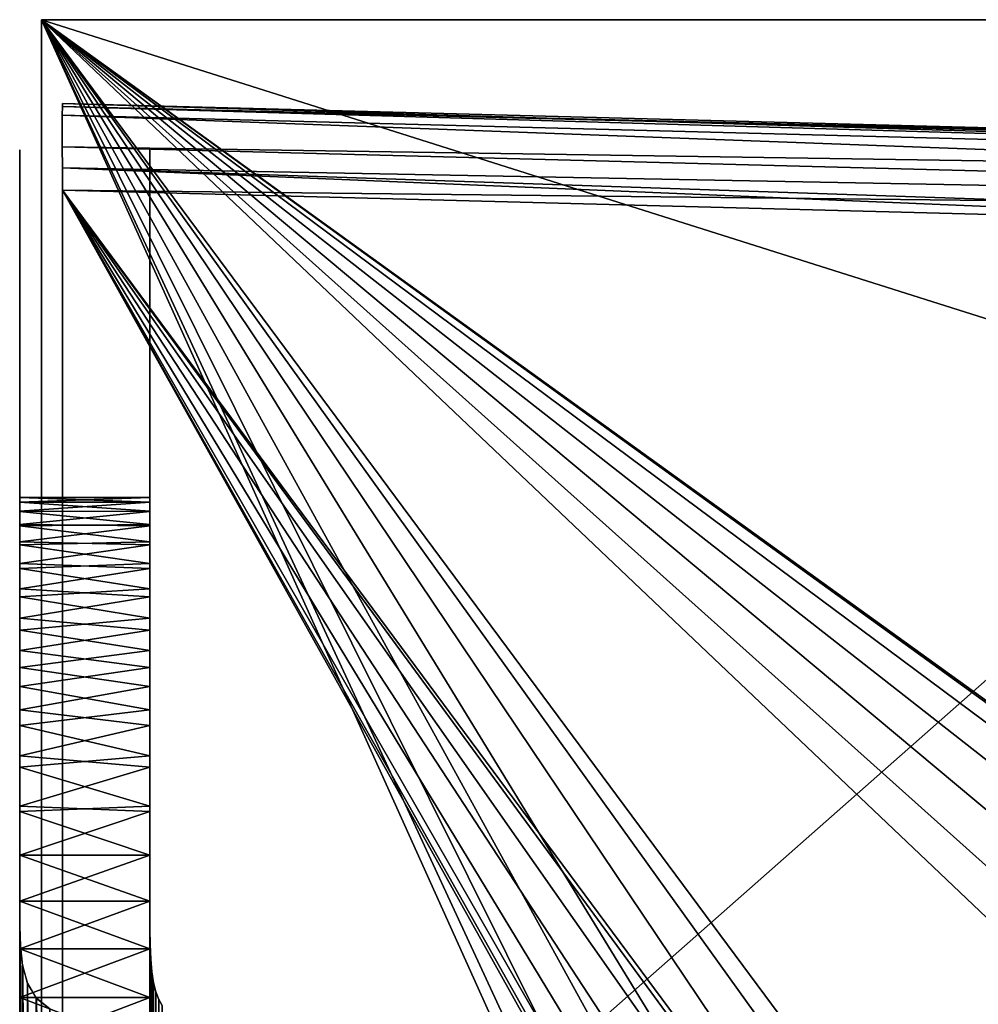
# Model space of a CAD drawing. Header units: millimetres. Extents: x 34 to 464, y 3935 to 4003.
# Tile 6 of 34: x 34 to 56, y 3980 to 4003. Entities that reach past the tile are written whole.
import ezdxf

# ---------------------------------------------------------------- set-up
doc = ezdxf.new("R2010")
doc.units = ezdxf.units.MM
doc.header["$LTSCALE"] = 5.599365
for name, color, linetype in [('1', 7, 'CONTINUOUS'), ('135', 7, 'CONTINUOUS'), ('153', 7, 'CONTINUOUS'), ('159', 7, 'CONTINUOUS'), ('17', 7, 'CONTINUOUS'), ('182', 7, 'CONTINUOUS'), ('19', 7, 'CONTINUOUS'), ('209', 7, 'CONTINUOUS'), ('24', 7, 'CONTINUOUS'), ('28', 7, 'CONTINUOUS'), ('50', 7, 'CONTINUOUS'), ('6', 7, 'CONTINUOUS'), ('63', 7, 'CONTINUOUS'), ('7', 7, 'CONTINUOUS'), ('8', 7, 'CONTINUOUS'), ('87', 7, 'CONTINUOUS')]:
    doc.layers.add(name, color=color, linetype=linetype)

msp = doc.modelspace()

# ---------------------------------------------------------------- linework, layer by layer
at = {"layer": '1', "linetype": 'Continuous'}
for points in [[(34, 3982.054, 25.051), (34, 3982.499, 25), (34, 3954.947, 25.051), (34, 3982.054, 25.051)], [(34, 3954.947, 25.051), (34, 3982.499, 25), (34, 3954.502, 25), (34, 3954.947, 25.051)], [(34.004, 3981.603, 25.208), (34, 3982.054, 25.051), (34.004, 3955.397, 25.208), (34.004, 3981.603, 25.208)], [(34.004, 3955.397, 25.208), (34, 3982.054, 25.051), (34, 3954.947, 25.051), (34.004, 3955.397, 25.208)], [(34.02, 3981.148, 25.488), (34.004, 3981.603, 25.208), (34.02, 3955.852, 25.488), (34.02, 3981.148, 25.488)], [(34.02, 3955.852, 25.488), (34.004, 3981.603, 25.208), (34.004, 3955.397, 25.208), (34.02, 3955.852, 25.488)], [(34.069, 3980.702, 25.905), (34.02, 3981.148, 25.488), (34.069, 3956.299, 25.905), (34.069, 3980.702, 25.905)], [(34.069, 3956.299, 25.905), (34.02, 3981.148, 25.488), (34.02, 3955.852, 25.488), (34.069, 3956.299, 25.905)], [(34.18, 3980.29, 26.459), (34.069, 3980.702, 25.905), (34.18, 3956.71, 26.459), (34.18, 3980.29, 26.459)], [(34.18, 3956.71, 26.459), (34.069, 3980.702, 25.905), (34.069, 3956.299, 25.905), (34.18, 3956.71, 26.459)], [(34.384, 3979.949, 27.112), (34.18, 3980.29, 26.459), (34.384, 3957.052, 27.111), (34.384, 3979.949, 27.112)], [(34.384, 3957.052, 27.111), (34.18, 3980.29, 26.459), (34.18, 3956.71, 26.459), (34.384, 3957.052, 27.111)], [(34.697, 3979.699, 27.807), (34.384, 3979.949, 27.112), (34.697, 3957.301, 27.807), (34.697, 3979.699, 27.807)], [(34.697, 3957.301, 27.807), (34.384, 3979.949, 27.112), (34.384, 3957.052, 27.111), (34.697, 3957.301, 27.807)]]:
    msp.add_3dface(points, dxfattribs=at)
at = {"layer": '135', "linetype": 'Continuous'}
for points in [[(34.982, 4000.302, 31.07), (34.984, 4000.501, 30.587), (101.211, 3998.567, 29.335), (34.982, 4000.302, 31.07)], [(34.984, 4000.501, 30.587), (34.987, 4000.569, 30.07), (101.211, 3998.567, 29.335), (34.984, 4000.501, 30.587)], [(34.987, 4000.569, 30.07), (68.097, 3999.702, 29.203), (101.211, 3998.567, 29.335), (34.987, 4000.569, 30.07)], [(101.211, 3997.836, 30.067), (34.982, 4000.302, 31.07), (101.211, 3998.567, 29.335), (101.211, 3997.836, 30.067)], [(34.982, 3999.57, 31.801), (34.982, 4000.302, 31.07), (101.211, 3997.836, 30.067), (34.982, 3999.57, 31.801)], [(34.984, 3999.088, 32.001), (34.982, 3999.57, 31.801), (101.211, 3997.836, 30.067), (34.984, 3999.088, 32.001)], [(68.097, 3997.703, 31.202), (34.987, 3998.57, 32.069), (34.984, 3999.088, 32.001), (68.097, 3997.703, 31.202)], [(101.208, 3996.836, 30.335), (68.097, 3997.703, 31.202), (34.984, 3999.088, 32.001), (101.208, 3996.836, 30.335)], [(101.208, 3996.836, 30.335), (34.984, 3999.088, 32.001), (101.211, 3997.836, 30.067), (101.208, 3996.836, 30.335)]]:
    msp.add_3dface(points, dxfattribs=at)
at = {"layer": '153', "linetype": 'Continuous'}
for points in [[(34.5, 4002.5, 34), (56.101, 3972.437, 34), (57.465, 3971.545, 34), (34.5, 4002.5, 34)], [(34.5, 4002.5, 34), (57.465, 3971.545, 34), (70.25, 3968.547, 34), (34.5, 4002.5, 34)], [(34.5, 4002.5, 34), (74.5, 3972.75, 34), (76.101, 3972.437, 34), (34.5, 4002.5, 34)], [(70.598, 3970.186, 34), (34.5, 4002.5, 34), (70.25, 3968.547, 34), (70.598, 3970.186, 34)], [(71.535, 3971.545, 34), (34.5, 4002.5, 34), (70.598, 3970.186, 34), (71.535, 3971.545, 34)], [(72.899, 3972.437, 34), (34.5, 4002.5, 34), (71.535, 3971.545, 34), (72.899, 3972.437, 34)], [(34.5, 4002.5, 34), (51.535, 3971.545, 34), (52.899, 3972.437, 34), (34.5, 4002.5, 34)], [(34.5, 4002.5, 34), (50.598, 3970.186, 34), (51.535, 3971.545, 34), (34.5, 4002.5, 34)], [(34.5, 4002.5, 34), (50.25, 3968.547, 34), (50.598, 3970.186, 34), (34.5, 4002.5, 34)], [(34.5, 4002.5, 34), (50.573, 3966.874, 34), (50.25, 3968.547, 34), (34.5, 4002.5, 34)], [(74.5, 3972.75, 34), (34.5, 4002.5, 34), (72.899, 3972.437, 34), (74.5, 3972.75, 34)], [(34.5, 4002.5, 34), (76.101, 3972.437, 34), (77.465, 3971.545, 34), (34.5, 4002.5, 34)], [(54.5, 3972.75, 34), (34.5, 4002.5, 34), (52.899, 3972.437, 34), (54.5, 3972.75, 34)], [(34.5, 4002.5, 34), (54.5, 3972.75, 34), (56.101, 3972.437, 34), (34.5, 4002.5, 34)], [(249.5, 3934.5, 34), (34.5, 4002.5, 34), (77.465, 3971.545, 34), (249.5, 3934.5, 34)], [(34.5, 4002.5, 34), (34.5, 3968.5, 34), (50.573, 3966.874, 34), (34.5, 4002.5, 34)], [(249.5, 4002.5, 34), (34.5, 4002.5, 34), (249.5, 3934.5, 34), (249.5, 4002.5, 34)]]:
    msp.add_3dface(points, dxfattribs=at)
at = {"layer": '159', "linetype": 'Continuous'}
for points in [[(249.5, 4002.5, -34), (34.5, 3934.5, -34), (77.465, 3965.456, -34), (249.5, 4002.5, -34)], [(34.5, 4002.5, -34), (249.5, 4002.5, -34), (54.5, 3972.75, -34), (34.5, 4002.5, -34)], [(34.5, 3968.5, -34), (34.5, 4002.5, -34), (52.899, 3972.437, -34), (34.5, 3968.5, -34)], [(34.5, 4002.5, -34), (54.5, 3972.75, -34), (52.899, 3972.437, -34), (34.5, 4002.5, -34)], [(34.5, 3934.5, -34), (249.5, 4002.5, -34), (249.5, 3934.5, -34), (34.5, 3934.5, -34)], [(249.5, 4002.5, -34), (56.101, 3972.437, -34), (54.5, 3972.75, -34), (249.5, 4002.5, -34)]]:
    msp.add_3dface(points, dxfattribs=at)
at = {"layer": '17', "linetype": 'Continuous'}
for points in [[(37, 3991.382, -1.878), (37, 3991.487, -0.627), (34, 3991.487, -0.636), (37, 3991.382, -1.878)], [(34, 3991.379, -1.903), (37, 3991.382, -1.878), (34, 3991.487, -0.636), (34, 3991.379, -1.903)], [(37, 3991.487, -0.627), (37, 3991.487, 0.636), (34, 3991.487, 0.627), (37, 3991.487, -0.627)], [(34, 3991.487, -0.636), (37, 3991.487, -0.627), (34, 3991.487, 0.627), (34, 3991.487, -0.636)], [(37, 3991.487, 0.636), (37, 3991.379, 1.903), (34, 3991.382, 1.878), (37, 3991.487, 0.636)], [(34, 3991.487, 0.627), (37, 3991.487, 0.636), (34, 3991.382, 1.878), (34, 3991.487, 0.627)], [(34, 3991.382, 1.878), (37, 3991.379, 1.903), (34, 3991.175, 3.109), (34, 3991.382, 1.878)], [(37, 3991.175, -3.109), (37, 3991.382, -1.878), (34, 3991.379, -1.903), (37, 3991.175, -3.109)], [(34, 3991.163, -3.165), (37, 3991.175, -3.109), (34, 3991.379, -1.903), (34, 3991.163, -3.165)], [(37, 3991.379, 1.903), (37, 3991.163, 3.165), (34, 3991.175, 3.109), (37, 3991.379, 1.903)], [(34, 3991.175, 3.109), (37, 3991.163, 3.165), (34, 3990.867, 4.313), (34, 3991.175, 3.109)], [(37, 3990.867, -4.313), (37, 3991.175, -3.109), (34, 3991.163, -3.165), (37, 3990.867, -4.313)], [(37, 3991.163, 3.165), (37, 3990.836, 4.414), (34, 3990.867, 4.313), (37, 3991.163, 3.165)], [(34, 3990.836, -4.414), (37, 3990.867, -4.313), (34, 3991.163, -3.165), (34, 3990.836, -4.414)], [(34, 3990.867, 4.313), (37, 3990.836, 4.414), (34, 3990.463, 5.482), (34, 3990.867, 4.313)], [(37, 3990.463, -5.482), (37, 3990.867, -4.313), (34, 3990.836, -4.414), (37, 3990.463, -5.482)], [(37, 3990.836, 4.414), (37, 3990.399, 5.64), (34, 3990.463, 5.482), (37, 3990.836, 4.414)], [(34, 3990.399, -5.64), (37, 3990.463, -5.482), (34, 3990.836, -4.414), (34, 3990.399, -5.64)], [(34, 3990.463, 5.482), (37, 3990.399, 5.64), (34, 3989.966, 6.61), (34, 3990.463, 5.482)], [(37, 3989.966, -6.61), (37, 3990.463, -5.482), (34, 3990.399, -5.64), (37, 3989.966, -6.61)], [(37, 3990.399, 5.64), (37, 3989.853, 6.835), (34, 3989.966, 6.61), (37, 3990.399, 5.64)], [(34, 3989.853, -6.835), (37, 3989.966, -6.61), (34, 3990.399, -5.64), (34, 3989.853, -6.835)], [(34, 3989.966, 6.61), (37, 3989.853, 6.835), (34, 3989.38, 7.689), (34, 3989.966, 6.61)], [(37, 3989.38, -7.689), (37, 3989.966, -6.61), (34, 3989.853, -6.835), (37, 3989.38, -7.689)], [(37, 3989.853, 6.835), (37, 3989.197, 7.988), (34, 3989.38, 7.689), (37, 3989.853, 6.835)], [(34, 3989.197, -7.988), (37, 3989.38, -7.689), (34, 3989.853, -6.835), (34, 3989.197, -7.988)], [(34, 3989.38, 7.689), (37, 3989.197, 7.988), (34, 3988.709, 8.715), (34, 3989.38, 7.689)], [(37, 3988.709, -8.715), (37, 3989.38, -7.689), (34, 3989.197, -7.988), (37, 3988.709, -8.715)], [(37, 3989.197, 7.988), (37, 3988.434, 9.088), (34, 3988.709, 8.715), (37, 3989.197, 7.988)], [(34, 3988.434, -9.088), (37, 3988.709, -8.715), (34, 3989.197, -7.988), (34, 3988.434, -9.088)], [(34, 3988.709, 8.715), (37, 3988.434, 9.088), (34, 3987.958, 9.681), (34, 3988.709, 8.715)], [(37, 3987.958, -9.681), (37, 3988.709, -8.715), (34, 3988.434, -9.088), (37, 3987.958, -9.681)], [(37, 3988.434, 9.088), (37, 3987.566, 10.127), (34, 3987.958, 9.681), (37, 3988.434, 9.088)], [(34, 3987.566, -10.127), (37, 3987.958, -9.681), (34, 3988.434, -9.088), (34, 3987.566, -10.127)], [(34, 3987.958, 9.681), (37, 3987.566, 10.127), (34, 3987.132, 10.582), (34, 3987.958, 9.681)], [(37, 3987.132, -10.582), (37, 3987.958, -9.681), (34, 3987.566, -10.127), (37, 3987.132, -10.582)], [(37, 3987.566, 10.127), (37, 3986.597, 11.093), (34, 3987.132, 10.582), (37, 3987.566, 10.127)], [(34, 3986.597, -11.093), (37, 3987.132, -10.582), (34, 3987.566, -10.127), (34, 3986.597, -11.093)], [(34, 3987.132, 10.582), (37, 3986.597, 11.093), (34, 3986.235, 11.412), (34, 3987.132, 10.582)], [(37, 3986.235, -11.412), (37, 3987.132, -10.582), (34, 3986.597, -11.093), (37, 3986.235, -11.412)], [(37, 3986.597, 11.093), (37, 3985.531, 11.977), (34, 3986.235, 11.412), (37, 3986.597, 11.093)], [(34, 3985.531, -11.977), (37, 3986.235, -11.412), (34, 3986.597, -11.093), (34, 3985.531, -11.977)], [(34, 3986.235, 11.412), (37, 3985.531, 11.977), (34, 3985.274, 12.167), (34, 3986.235, 11.412)], [(37, 3985.274, -12.167), (37, 3986.235, -11.412), (34, 3985.531, -11.977), (37, 3985.274, -12.167)], [(37, 3985.531, 11.977), (37, 3984.375, 12.767), (34, 3985.274, 12.167), (37, 3985.531, 11.977)], [(34, 3984.375, -12.767), (37, 3985.274, -12.167), (34, 3985.531, -11.977), (34, 3984.375, -12.767)], [(34, 3985.274, 12.167), (37, 3984.375, 12.767), (34, 3984.254, 12.841), (34, 3985.274, 12.167)], [(37, 3984.254, -12.841), (37, 3985.274, -12.167), (34, 3984.375, -12.767), (37, 3984.254, -12.841)], [(37, 3984.375, 12.767), (37, 3983.243, 13.399), (34, 3984.254, 12.841), (37, 3984.375, 12.767)], [(34, 3983.243, -13.399), (37, 3984.254, -12.841), (34, 3984.375, -12.767), (34, 3983.243, -13.399)], [(34, 3984.254, 12.841), (37, 3983.243, 13.399), (34, 3983.242, 13.399), (34, 3984.254, 12.841)], [(37, 3983.242, -13.399), (37, 3984.254, -12.841), (34, 3983.243, -13.399), (37, 3983.242, -13.399)], [(37, 3983.243, 13.399), (37, 3982.182, 13.882), (34, 3983.242, 13.399), (37, 3983.243, 13.399)], [(34, 3982.182, -13.882), (37, 3983.242, -13.399), (34, 3983.243, -13.399), (34, 3982.182, -13.882)], [(34, 3983.242, 13.399), (37, 3982.182, 13.882), (34, 3982.182, 13.882), (34, 3983.242, 13.399)], [(37, 3982.182, -13.882), (37, 3983.242, -13.399), (34, 3982.182, -13.882), (37, 3982.182, -13.882)], [(34, 3982.182, 13.882), (37, 3981.087, 14.281), (34, 3981.087, 14.281), (34, 3982.182, 13.882)], [(37, 3982.182, 13.882), (37, 3981.087, 14.281), (34, 3982.182, 13.882), (37, 3982.182, 13.882)], [(34, 3981.087, -14.281), (37, 3982.182, -13.882), (34, 3982.182, -13.882), (34, 3981.087, -14.281)], [(37, 3981.087, -14.281), (37, 3982.182, -13.882), (34, 3981.087, -14.281), (37, 3981.087, -14.281)], [(34, 3981.087, 14.281), (37, 3979.965, 14.594), (34, 3979.965, 14.594), (34, 3981.087, 14.281)], [(37, 3981.087, 14.281), (37, 3979.965, 14.594), (34, 3981.087, 14.281), (37, 3981.087, 14.281)], [(37, 3979.965, -14.594), (37, 3981.087, -14.281), (34, 3979.965, -14.594), (37, 3979.965, -14.594)], [(34, 3979.965, -14.594), (37, 3981.087, -14.281), (34, 3981.087, -14.281), (34, 3979.965, -14.594)], [(34, 3979.965, 14.594), (37, 3978.822, 14.819), (34, 3978.822, 14.819), (34, 3979.965, 14.594)], [(37, 3979.965, 14.594), (37, 3978.822, 14.819), (34, 3979.965, 14.594), (37, 3979.965, 14.594)], [(37, 3978.822, -14.819), (37, 3979.965, -14.594), (34, 3978.822, -14.819), (37, 3978.822, -14.819)], [(34, 3978.822, -14.819), (37, 3979.965, -14.594), (34, 3979.965, -14.594), (34, 3978.822, -14.819)]]:
    msp.add_3dface(points, dxfattribs=at)
at = {"layer": '182', "linetype": 'Continuous'}
for points in [[(34.984, 4000.501, -30.587), (34.982, 4000.302, -31.07), (101.211, 3998.567, -29.335), (34.984, 4000.501, -30.587)], [(68.097, 3999.702, -29.203), (34.987, 4000.569, -30.07), (34.984, 4000.501, -30.587), (68.097, 3999.702, -29.203)], [(101.208, 3998.835, -28.336), (68.097, 3999.702, -29.203), (34.984, 4000.501, -30.587), (101.208, 3998.835, -28.336)], [(101.208, 3998.835, -28.336), (34.984, 4000.501, -30.587), (101.211, 3998.567, -29.335), (101.208, 3998.835, -28.336)], [(34.982, 4000.302, -31.07), (34.982, 3999.57, -31.801), (101.211, 3998.567, -29.335), (34.982, 4000.302, -31.07)], [(34.982, 3999.57, -31.801), (34.984, 3999.088, -32.001), (101.211, 3997.836, -30.067), (34.982, 3999.57, -31.801)], [(101.211, 3998.567, -29.335), (34.982, 3999.57, -31.801), (101.211, 3997.836, -30.067), (101.211, 3998.567, -29.335)], [(34.984, 3999.088, -32.001), (34.987, 3998.57, -32.069), (101.211, 3997.836, -30.067), (34.984, 3999.088, -32.001)], [(34.987, 3998.57, -32.069), (68.097, 3997.703, -31.202), (101.211, 3997.836, -30.067), (34.987, 3998.57, -32.069)]]:
    msp.add_3dface(points, dxfattribs=at)
at = {"layer": '19', "linetype": 'Continuous'}
for points in [[(34, 3985.5, -29.5), (34, 3985.5, -28), (34, 3999.5, -29.5), (34, 3985.5, -29.5)], [(34, 3993.956, -25.456), (34, 3999.5, -29.5), (34, 3991.201, -27.941), (34, 3993.956, -25.456)], [(34, 3996.441, -22.7), (34, 3999.5, -29.5), (34, 3993.956, -25.456), (34, 3996.441, -22.7)], [(34, 3996.86, -21.778), (34, 3999.5, -29.5), (34, 3996.441, -22.7), (34, 3996.86, -21.778)], [(34, 3996.76, -20.732), (34, 3999.5, -29.5), (34, 3996.86, -21.778), (34, 3996.76, -20.732)], [(34, 3999.299, -30.25), (34, 3985.5, -29.5), (34, 3999.5, -29.5), (34, 3999.299, -30.25)], [(34, 3999.5, -29.5), (34, 3985.5, -28), (34, 3990.279, -28.36), (34, 3999.5, -29.5)], [(34, 3999.5), (34, 3986.235, 11.412), (34, 3992.542, 21.792), (34, 3999.5)], [(34, 3987.132, 10.582), (34, 3986.235, 11.412), (34, 3999.5), (34, 3987.132, 10.582)], [(34, 3987.958, 9.681), (34, 3987.132, 10.582), (34, 3999.5), (34, 3987.958, 9.681)], [(34, 3988.709, 8.715), (34, 3987.958, 9.681), (34, 3999.5), (34, 3988.709, 8.715)], [(34, 3989.38, 7.689), (34, 3988.709, 8.715), (34, 3999.5), (34, 3989.38, 7.689)], [(34, 3989.966, 6.61), (34, 3989.38, 7.689), (34, 3999.5), (34, 3989.966, 6.61)], [(34, 3990.463, 5.482), (34, 3989.966, 6.61), (34, 3999.5), (34, 3990.463, 5.482)], [(34, 3990.867, 4.313), (34, 3990.463, 5.482), (34, 3999.5), (34, 3990.867, 4.313)], [(34, 3991.175, 3.109), (34, 3990.867, 4.313), (34, 3999.5), (34, 3991.175, 3.109)], [(34, 3991.382, 1.878), (34, 3991.175, 3.109), (34, 3999.5), (34, 3991.382, 1.878)], [(34, 3991.487, 0.627), (34, 3991.382, 1.878), (34, 3999.5), (34, 3991.487, 0.627)], [(34, 3994.271, 25.482), (34, 3999.5, 29.5), (34, 3994.726, 24.584), (34, 3994.271, 25.482)], [(34, 3993.496, 26.079), (34, 3999.5, 29.5), (34, 3994.271, 25.482), (34, 3993.496, 26.079)], [(34, 3985.5, 29.5), (34, 3999.5, 29.5), (34, 3993.496, 26.079), (34, 3985.5, 29.5)], [(34, 3985.701, 30.25), (34, 3999.5, 29.5), (34, 3985.5, 29.5), (34, 3985.701, 30.25)], [(34, 3999.299, 30.25), (34, 3999.5, 29.5), (34, 3985.701, 30.25), (34, 3999.299, 30.25)], [(34, 3994.284, 22.617), (34, 3999.5), (34, 3993.496, 22.004), (34, 3994.284, 22.617)], [(34, 3994.741, 23.564), (34, 3999.5), (34, 3994.284, 22.617), (34, 3994.741, 23.564)], [(34, 3994.726, 24.584), (34, 3999.5), (34, 3994.741, 23.564), (34, 3994.726, 24.584)], [(34, 3999.5), (34, 3992.542, 21.792), (34, 3993.496, 22.004), (34, 3999.5)], [(34, 3999.5, 29.5), (34, 3999.5), (34, 3994.726, 24.584), (34, 3999.5, 29.5)], [(34, 3991.201, -27.941), (34, 3999.5, -29.5), (34, 3990.279, -28.36), (34, 3991.201, -27.941)], [(34, 3999.5, -29.5), (34, 3991.487, -0.636), (34, 3999.5), (34, 3999.5, -29.5)], [(34, 3991.487, -0.636), (34, 3991.487, 0.627), (34, 3999.5), (34, 3991.487, -0.636)], [(34, 3991.379, -1.903), (34, 3999.5, -29.5), (34, 3996.76, -20.732), (34, 3991.379, -1.903)], [(34, 3991.379, -1.903), (34, 3991.487, -0.636), (34, 3999.5, -29.5), (34, 3991.379, -1.903)], [(34, 3998.75, -30.799), (34, 3985.701, -30.25), (34, 3999.299, -30.25), (34, 3998.75, -30.799)], [(34, 3985.701, -30.25), (34, 3985.5, -29.5), (34, 3999.299, -30.25), (34, 3985.701, -30.25)], [(34, 3986.25, 30.799), (34, 3999.299, 30.25), (34, 3985.701, 30.25), (34, 3986.25, 30.799)], [(34, 3998.75, 30.799), (34, 3999.299, 30.25), (34, 3986.25, 30.799), (34, 3998.75, 30.799)], [(34, 3998, -31), (34, 3986.25, -30.799), (34, 3998.75, -30.799), (34, 3998, -31)], [(34, 3986.25, -30.799), (34, 3985.701, -30.25), (34, 3998.75, -30.799), (34, 3986.25, -30.799)], [(34, 3987, 31), (34, 3998.75, 30.799), (34, 3986.25, 30.799), (34, 3987, 31)], [(34, 3998, 31), (34, 3998.75, 30.799), (34, 3987, 31), (34, 3998, 31)], [(34, 3987, -31), (34, 3986.25, -30.799), (34, 3998, -31), (34, 3987, -31)], [(34, 3991.163, -3.165), (34, 3991.379, -1.903), (34, 3996.76, -20.732), (34, 3991.163, -3.165)], [(34, 3990.836, -4.414), (34, 3991.163, -3.165), (34, 3996.76, -20.732), (34, 3990.836, -4.414)], [(34, 3990.399, -5.64), (34, 3990.836, -4.414), (34, 3996.76, -20.732), (34, 3990.399, -5.64)], [(34, 3989.853, -6.835), (34, 3990.399, -5.64), (34, 3996.76, -20.732), (34, 3989.853, -6.835)], [(34, 3989.197, -7.988), (34, 3989.853, -6.835), (34, 3996.76, -20.732), (34, 3989.197, -7.988)], [(34, 3996.127, -19.868), (34, 3988.434, -9.088), (34, 3996.76, -20.732), (34, 3996.127, -19.868)], [(34, 3988.434, -9.088), (34, 3989.197, -7.988), (34, 3996.76, -20.732), (34, 3988.434, -9.088)], [(34, 3985.531, -11.977), (34, 3986.597, -11.093), (34, 3996.127, -19.868), (34, 3985.531, -11.977)], [(34, 3984.375, -12.767), (34, 3985.531, -11.977), (34, 3996.127, -19.868), (34, 3984.375, -12.767)], [(34, 3983.243, -13.399), (34, 3984.375, -12.767), (34, 3996.127, -19.868), (34, 3983.243, -13.399)], [(34, 3995.167, -19.458), (34, 3982.182, -13.882), (34, 3996.127, -19.868), (34, 3995.167, -19.458)], [(34, 3982.182, -13.882), (34, 3983.243, -13.399), (34, 3996.127, -19.868), (34, 3982.182, -13.882)], [(34, 3986.597, -11.093), (34, 3987.566, -10.127), (34, 3996.127, -19.868), (34, 3986.597, -11.093)], [(34, 3987.566, -10.127), (34, 3988.434, -9.088), (34, 3996.127, -19.868), (34, 3987.566, -10.127)], [(34, 3958.179, -14.819), (34, 3959.336, -14.955), (34, 3995.167, -19.458), (34, 3958.179, -14.819)], [(34, 3994.154, -19.579), (34, 3958.179, -14.819), (34, 3995.167, -19.458), (34, 3994.154, -19.579)], [(34, 3959.336, -14.955), (34, 3960.5, -15), (34, 3995.167, -19.458), (34, 3959.336, -14.955)], [(34, 3960.5, -15), (34, 3976.5, -15), (34, 3995.167, -19.458), (34, 3960.5, -15)], [(34, 3981.087, -14.281), (34, 3982.182, -13.882), (34, 3995.167, -19.458), (34, 3981.087, -14.281)], [(34, 3979.965, -14.594), (34, 3981.087, -14.281), (34, 3995.167, -19.458), (34, 3979.965, -14.594)], [(34, 3978.822, -14.819), (34, 3979.965, -14.594), (34, 3995.167, -19.458), (34, 3978.822, -14.819)], [(34, 3977.665, -14.955), (34, 3978.822, -14.819), (34, 3995.167, -19.458), (34, 3977.665, -14.955)], [(34, 3976.5, -15), (34, 3977.665, -14.955), (34, 3995.167, -19.458), (34, 3976.5, -15)], [(34, 3993.337, -20.178), (34, 3958.179, -14.819), (34, 3994.154, -19.579), (34, 3993.337, -20.178)], [(34, 3985.5, 28), (34, 3985.5, 29.5), (34, 3993.496, 26.079), (34, 3985.5, 28)], [(34, 3992.542, 26.292), (34, 3985.5, 28), (34, 3993.496, 26.079), (34, 3992.542, 26.292)], [(34, 3993.337, -20.178), (34, 3991.128, -22.627), (34, 3944.459, -21.792), (34, 3993.337, -20.178)], [(34, 3958.179, -14.819), (34, 3993.337, -20.178), (34, 3944.459, -21.792), (34, 3958.179, -14.819)], [(34, 3981.087, 14.281), (34, 3979.965, 14.594), (34, 3992.542, 21.792), (34, 3981.087, 14.281)], [(34, 3982.182, 13.882), (34, 3981.087, 14.281), (34, 3992.542, 21.792), (34, 3982.182, 13.882)], [(34, 3983.242, 13.399), (34, 3982.182, 13.882), (34, 3992.542, 21.792), (34, 3983.242, 13.399)], [(34, 3984.254, 12.841), (34, 3983.242, 13.399), (34, 3992.542, 21.792), (34, 3984.254, 12.841)], [(34, 3985.274, 12.167), (34, 3984.254, 12.841), (34, 3992.542, 21.792), (34, 3985.274, 12.167)], [(34, 3986.235, 11.412), (34, 3985.274, 12.167), (34, 3992.542, 21.792), (34, 3986.235, 11.412)], [(34, 3978.822, 14.819), (34, 3943.664, 20.178), (34, 3992.542, 21.792), (34, 3978.822, 14.819)], [(34, 3979.965, 14.594), (34, 3978.822, 14.819), (34, 3992.542, 21.792), (34, 3979.965, 14.594)], [(34, 3992.542, 21.792), (34, 3945.873, 22.627), (34, 3991.588, 22.004), (34, 3992.542, 21.792)], [(34, 3943.664, 20.178), (34, 3945.873, 22.627), (34, 3992.542, 21.792), (34, 3943.664, 20.178)], [(34, 3985.272, 26.852), (34, 3985.5, 28), (34, 3992.542, 26.292), (34, 3985.272, 26.852)], [(34, 3991.588, 26.079), (34, 3985.272, 26.852), (34, 3992.542, 26.292), (34, 3991.588, 26.079)], [(34, 3991.588, 22.004), (34, 3945.873, 22.627), (34, 3990.813, 22.602), (34, 3991.588, 22.004)], [(34, 3990.8, 25.466), (34, 3984.622, 25.879), (34, 3991.588, 26.079), (34, 3990.8, 25.466)], [(34, 3984.622, 25.879), (34, 3985.272, 26.852), (34, 3991.588, 26.079), (34, 3984.622, 25.879)], [(34, 3946.188, -22.602), (34, 3991.128, -22.627), (34, 3946.642, -23.499), (34, 3946.188, -22.602)], [(34, 3945.413, -22.004), (34, 3991.128, -22.627), (34, 3946.188, -22.602), (34, 3945.413, -22.004)], [(34, 3944.459, -21.792), (34, 3991.128, -22.627), (34, 3945.413, -22.004), (34, 3944.459, -21.792)], [(34, 3991.128, -22.627), (34, 3988.678, -24.837), (34, 3946.642, -23.499), (34, 3991.128, -22.627)], [(34, 3990.813, 22.602), (34, 3945.873, 22.627), (34, 3990.358, 23.499), (34, 3990.813, 22.602)], [(34, 3990.343, 24.519), (34, 3983.648, 25.228), (34, 3990.8, 25.466), (34, 3990.343, 24.519)], [(34, 3983.648, 25.228), (34, 3984.622, 25.879), (34, 3990.8, 25.466), (34, 3983.648, 25.228)], [(34, 3990.358, 23.499), (34, 3948.322, 24.837), (34, 3990.343, 24.519), (34, 3990.358, 23.499)], [(34, 3945.873, 22.627), (34, 3948.322, 24.837), (34, 3990.358, 23.499), (34, 3945.873, 22.627)], [(34, 3948.322, 24.837), (34, 3954.5, 25), (34, 3990.343, 24.519), (34, 3948.322, 24.837)], [(34, 3982.5, 25), (34, 3983.648, 25.228), (34, 3990.343, 24.519), (34, 3982.5, 25)], [(34, 3982.499, 25), (34, 3982.5, 25), (34, 3990.343, 24.519), (34, 3982.499, 25)], [(34, 3954.5, 25), (34, 3954.502, 25), (34, 3990.343, 24.519), (34, 3954.5, 25)], [(34, 3954.502, 25), (34, 3982.499, 25), (34, 3990.343, 24.519), (34, 3954.502, 25)], [(34, 3990.279, -28.36), (34, 3985.5, -28), (34, 3989.262, -28.271), (34, 3990.279, -28.36)], [(34, 3989.262, -28.271), (34, 3985.5, -28), (34, 3988.406, -27.673), (34, 3989.262, -28.271)], [(34, 3988.678, -24.837), (34, 3982.5, -25), (34, 3946.657, -24.519), (34, 3988.678, -24.837)], [(34, 3982.5, -25), (34, 3988.678, -24.837), (34, 3988.08, -25.653), (34, 3982.5, -25)], [(34, 3946.642, -23.499), (34, 3988.678, -24.837), (34, 3946.657, -24.519), (34, 3946.642, -23.499)], [(34, 3985.5, -28), (34, 3985.272, -26.852), (34, 3988.406, -27.673), (34, 3985.5, -28)], [(34, 3988.406, -27.673), (34, 3985.272, -26.852), (34, 3987.963, -26.698), (34, 3988.406, -27.673)], [(34, 3984.622, -25.879), (34, 3983.648, -25.228), (34, 3988.08, -25.653), (34, 3984.622, -25.879)], [(34, 3987.963, -26.698), (34, 3984.622, -25.879), (34, 3988.08, -25.653), (34, 3987.963, -26.698)], [(34, 3983.648, -25.228), (34, 3982.5, -25), (34, 3988.08, -25.653), (34, 3983.648, -25.228)], [(34, 3985.272, -26.852), (34, 3984.622, -25.879), (34, 3987.963, -26.698), (34, 3985.272, -26.852)], [(34, 3982.5, -25), (34, 3982.498, -25), (34, 3946.657, -24.519), (34, 3982.5, -25)], [(34, 3982.498, -25), (34, 3954.502, -25), (34, 3946.657, -24.519), (34, 3982.498, -25)]]:
    msp.add_3dface(points, dxfattribs=at)
at = {"layer": '209', "linetype": 'Continuous'}
for points in [[(68.097, 3997.703, -31.202), (34.987, 3998.57, -32.069), (56.448, 3969.626, -31.507), (68.097, 3997.703, -31.202)], [(56.448, 3969.626, -31.507), (34.987, 3998.57, -32.069), (55.626, 3970.449, -31.529), (56.448, 3969.626, -31.507)], [(52.25, 3968.5, -31.617), (34.987, 3998.57, -32.069), (52.552, 3967.375, -31.609), (52.25, 3968.5, -31.617)], [(52.551, 3969.624, -31.609), (34.987, 3998.57, -32.069), (52.25, 3968.5, -31.617), (52.551, 3969.624, -31.609)], [(53.375, 3970.449, -31.588), (34.987, 3998.57, -32.069), (52.551, 3969.624, -31.609), (53.375, 3970.449, -31.588)], [(34.987, 3998.57, -32.069), (54.5, 3970.75, -31.558), (55.626, 3970.449, -31.529), (34.987, 3998.57, -32.069)], [(54.5, 3970.75, -31.558), (34.987, 3998.57, -32.069), (53.375, 3970.449, -31.588), (54.5, 3970.75, -31.558)], [(68.097, 3939.298, -31.202), (34.987, 3998.57, -32.069), (34.987, 3968.5, -32.069), (68.097, 3939.298, -31.202)], [(34.987, 3998.57, -32.069), (68.097, 3939.298, -31.202), (52.552, 3967.375, -31.609), (34.987, 3998.57, -32.069)]]:
    msp.add_3dface(points, dxfattribs=at)
at = {"layer": '24', "linetype": 'Continuous'}
for points in [[(37, 3982.499, -25), (37, 3954.501, -25), (37, 3954.685, -25.005), (37, 3982.499, -25)], [(37, 3982.499, -25), (37, 3954.685, -25.005), (37, 3982.316, -25.005), (37, 3982.499, -25)], [(37, 3954.685, -25.005), (37, 3955.048, -25.038), (37, 3982.316, -25.005), (37, 3954.685, -25.005)], [(37, 3982.316, -25.005), (37, 3955.048, -25.038), (37, 3981.953, -25.038), (37, 3982.316, -25.005)], [(37, 3981.953, -25.038), (37, 3955.048, -25.038), (37.002, 3981.546, -25.118), (37, 3981.953, -25.038)], [(37, 3955.048, -25.038), (37.002, 3955.456, -25.118), (37.002, 3981.546, -25.118), (37, 3955.048, -25.038)], [(37.002, 3981.546, -25.118), (37.002, 3955.456, -25.118), (37.009, 3981.179, -25.233), (37.002, 3981.546, -25.118)], [(37.002, 3955.456, -25.118), (37.009, 3955.823, -25.233), (37.009, 3981.179, -25.233), (37.002, 3955.456, -25.118)], [(37.009, 3981.179, -25.233), (37.009, 3955.823, -25.233), (37.024, 3980.847, -25.376), (37.009, 3981.179, -25.233)], [(37.009, 3955.823, -25.233), (37.024, 3956.155, -25.377), (37.024, 3980.847, -25.376), (37.009, 3955.823, -25.233)], [(37.024, 3980.847, -25.376), (37.024, 3956.155, -25.377), (37.049, 3980.554, -25.541), (37.024, 3980.847, -25.376)], [(37.024, 3956.155, -25.377), (37.049, 3956.448, -25.542), (37.049, 3980.554, -25.541), (37.024, 3956.155, -25.377)], [(37.049, 3980.554, -25.541), (37.049, 3956.448, -25.542), (37.087, 3980.304, -25.719), (37.049, 3980.554, -25.541)], [(37.049, 3956.448, -25.542), (37.088, 3956.698, -25.72), (37.087, 3980.304, -25.719), (37.049, 3956.448, -25.542)], [(37.087, 3980.304, -25.719), (37.088, 3956.698, -25.72), (37.139, 3980.093, -25.904), (37.087, 3980.304, -25.719)], [(37.088, 3956.698, -25.72), (37.14, 3956.909, -25.905), (37.139, 3980.093, -25.904), (37.088, 3956.698, -25.72)], [(37.139, 3980.093, -25.904), (37.14, 3956.909, -25.905), (37.205, 3979.92, -26.09), (37.139, 3980.093, -25.904)], [(37.14, 3956.909, -25.905), (37.205, 3957.082, -26.091), (37.205, 3979.92, -26.09), (37.14, 3956.909, -25.905)], [(37.205, 3979.92, -26.09), (37.205, 3957.082, -26.091), (37.284, 3979.78, -26.274), (37.205, 3979.92, -26.09)]]:
    msp.add_3dface(points, dxfattribs=at)
at = {"layer": '28', "linetype": 'Continuous'}
for points in [[(249.5, 4002.5, 34), (34.5, 4002.5, -34), (34.5, 4002.5), (249.5, 4002.5, 34)], [(249.5, 4002.5, -34), (34.5, 4002.5, -34), (249.5, 4002.5, 34), (249.5, 4002.5, -34)], [(34.5, 4002.5, 34), (249.5, 4002.5, 34), (34.5, 4002.5), (34.5, 4002.5, 34)]]:
    msp.add_3dface(points, dxfattribs=at)
at = {"layer": '50', "linetype": 'Continuous'}
for points in [[(34.5, 4001.069, 30.07), (34.5, 4002.5, 34), (34.5, 4001.069), (34.5, 4001.069, 30.07)], [(34.5, 4002.5, 34), (34.5, 4001.069, 30.07), (34.5, 4000.734, 31.319), (34.5, 4002.5, 34)], [(34.5, 4001.069), (34.5, 4002.5, 34), (34.5, 4001.069, -30.07), (34.5, 4001.069)], [(34.5, 3968.5, 32.569), (34.5, 4002.5, 34), (34.5, 3998.57, 32.569), (34.5, 3968.5, 32.569)], [(34.5, 3998.57, 32.569), (34.5, 4002.5, 34), (34.5, 3999.82, 32.234), (34.5, 3998.57, 32.569)], [(34.5, 3999.82, 32.234), (34.5, 4002.5, 34), (34.5, 4000.734, 31.319), (34.5, 3999.82, 32.234)], [(34.5, 4002.5), (34.5, 4002.5, -34), (34.5, 4001.069, -30.07), (34.5, 4002.5)], [(34.5, 4002.5, -34), (34.5, 3968.5, -34), (34.5, 3998.57, -32.569), (34.5, 4002.5, -34)], [(34.5, 4001.069, -30.07), (34.5, 4002.5, -34), (34.5, 4000.734, -31.319), (34.5, 4001.069, -30.07)], [(34.5, 4000.734, -31.319), (34.5, 4002.5, -34), (34.5, 3999.82, -32.234), (34.5, 4000.734, -31.319)], [(34.5, 3999.82, -32.234), (34.5, 4002.5, -34), (34.5, 3998.57, -32.569), (34.5, 3999.82, -32.234)], [(34.5, 4002.5, 34), (34.5, 4002.5), (34.5, 4001.069, -30.07), (34.5, 4002.5, 34)], [(34.5, 3968.5, 34), (34.5, 4002.5, 34), (34.5, 3968.5, 32.569), (34.5, 3968.5, 34)], [(34.5, 3998.57, -32.569), (34.5, 3968.5, -34), (34.5, 3968.5, -32.569), (34.5, 3998.57, -32.569)]]:
    msp.add_3dface(points, dxfattribs=at)
at = {"layer": '6', "linetype": 'Continuous'}
for points in [[(37, 3999.5, -29.5), (37, 3999.5), (37, 3996.86, -21.778), (37, 3999.5, -29.5)], [(37, 3996.86, -21.778), (37, 3999.5), (37, 3996.771, -20.762), (37, 3996.86, -21.778)], [(37, 3996.771, -20.762), (37, 3999.5), (37, 3996.173, -19.905), (37, 3996.771, -20.762)], [(37, 3994.284, 25.466), (37, 3999.5, 29.5), (37, 3993.496, 26.079), (37, 3994.284, 25.466)], [(37, 3989.853, 6.835), (37, 3999.5, 29.5), (37, 3989.197, 7.988), (37, 3989.853, 6.835)], [(37, 3989.197, 7.988), (37, 3999.5, 29.5), (37, 3988.434, 9.088), (37, 3989.197, 7.988)], [(37, 3990.399, 5.64), (37, 3999.5, 29.5), (37, 3989.853, 6.835), (37, 3990.399, 5.64)], [(37, 3996.173, -19.905), (37, 3999.5), (37, 3995.198, -19.463), (37, 3996.173, -19.905)], [(37, 3990.836, 4.414), (37, 3999.5, 29.5), (37, 3990.399, 5.64), (37, 3990.836, 4.414)], [(37, 3988.434, 9.088), (37, 3999.5, 29.5), (37, 3987.566, 10.127), (37, 3988.434, 9.088)], [(37, 3987.566, 10.127), (37, 3999.5, 29.5), (37, 3986.597, 11.093), (37, 3987.566, 10.127)], [(37, 3991.163, 3.165), (37, 3999.5, 29.5), (37, 3990.836, 4.414), (37, 3991.163, 3.165)], [(37, 3991.379, 1.903), (37, 3999.5, 29.5), (37, 3991.163, 3.165), (37, 3991.379, 1.903)], [(37, 3991.487, 0.636), (37, 3999.5, 29.5), (37, 3991.379, 1.903), (37, 3991.487, 0.636)], [(37, 3999.299, 30.25), (37, 3985.5, 29.5), (37, 3999.5, 29.5), (37, 3999.299, 30.25)], [(37, 3999.5), (37, 3999.5, 29.5), (37, 3991.487, 0.636), (37, 3999.5)], [(37, 3999.5, 29.5), (37, 3992.542, 26.292), (37, 3993.496, 26.079), (37, 3999.5, 29.5)], [(37, 3994.271, 22.602), (37, 3999.5, 29.5), (37, 3994.726, 23.499), (37, 3994.271, 22.602)], [(37, 3999.5, 29.5), (37, 3994.271, 22.602), (37, 3986.597, 11.093), (37, 3999.5, 29.5)], [(37, 3994.726, 23.499), (37, 3999.5, 29.5), (37, 3994.741, 24.519), (37, 3994.726, 23.499)], [(37, 3994.741, 24.519), (37, 3999.5, 29.5), (37, 3994.284, 25.466), (37, 3994.741, 24.519)], [(37, 3985.5, 28), (37, 3985.272, 26.852), (37, 3999.5, 29.5), (37, 3985.5, 28)], [(37, 3999.5, 29.5), (37, 3985.272, 26.852), (37, 3992.542, 26.292), (37, 3999.5, 29.5)], [(37, 3985.5, 29.5), (37, 3985.5, 28), (37, 3999.5, 29.5), (37, 3985.5, 29.5)], [(37, 3985.5, -29.5), (37, 3999.5, -29.5), (37, 3990.279, -28.36), (37, 3985.5, -29.5)], [(37, 3990.279, -28.36), (37, 3999.5, -29.5), (37, 3991.201, -27.941), (37, 3990.279, -28.36)], [(37, 3991.201, -27.941), (37, 3999.5, -29.5), (37, 3993.956, -25.456), (37, 3991.201, -27.941)], [(37, 3993.956, -25.456), (37, 3999.5, -29.5), (37, 3996.441, -22.7), (37, 3993.956, -25.456)], [(37, 3996.441, -22.7), (37, 3999.5, -29.5), (37, 3996.86, -21.778), (37, 3996.441, -22.7)], [(37, 3985.701, -30.25), (37, 3999.5, -29.5), (37, 3985.5, -29.5), (37, 3985.701, -30.25)], [(37, 3995.198, -19.463), (37, 3999.5), (37, 3986.235, -11.412), (37, 3995.198, -19.463)], [(37, 3986.235, -11.412), (37, 3999.5), (37, 3987.132, -10.582), (37, 3986.235, -11.412)], [(37, 3987.132, -10.582), (37, 3999.5), (37, 3987.958, -9.681), (37, 3987.132, -10.582)], [(37, 3987.958, -9.681), (37, 3999.5), (37, 3988.709, -8.715), (37, 3987.958, -9.681)], [(37, 3988.709, -8.715), (37, 3999.5), (37, 3989.38, -7.689), (37, 3988.709, -8.715)], [(37, 3989.38, -7.689), (37, 3999.5), (37, 3989.966, -6.61), (37, 3989.38, -7.689)], [(37, 3989.966, -6.61), (37, 3999.5), (37, 3990.463, -5.482), (37, 3989.966, -6.61)], [(37, 3990.463, -5.482), (37, 3999.5), (37, 3990.867, -4.313), (37, 3990.463, -5.482)], [(37, 3990.867, -4.313), (37, 3999.5), (37, 3991.175, -3.109), (37, 3990.867, -4.313)], [(37, 3991.175, -3.109), (37, 3999.5), (37, 3991.382, -1.878), (37, 3991.175, -3.109)], [(37, 3991.382, -1.878), (37, 3999.5), (37, 3991.487, -0.627), (37, 3991.382, -1.878)], [(37, 3991.487, -0.627), (37, 3999.5), (37, 3991.487, 0.636), (37, 3991.487, -0.627)], [(37, 3999.299, -30.25), (37, 3999.5, -29.5), (37, 3985.701, -30.25), (37, 3999.299, -30.25)], [(37, 3985.701, 30.25), (37, 3985.5, 29.5), (37, 3999.299, 30.25), (37, 3985.701, 30.25)], [(37, 3998.75, 30.799), (37, 3985.701, 30.25), (37, 3999.299, 30.25), (37, 3998.75, 30.799)], [(37, 3998.75, -30.799), (37, 3999.299, -30.25), (37, 3986.25, -30.799), (37, 3998.75, -30.799)], [(37, 3986.25, -30.799), (37, 3999.299, -30.25), (37, 3985.701, -30.25), (37, 3986.25, -30.799)], [(37, 3986.25, 30.799), (37, 3985.701, 30.25), (37, 3998.75, 30.799), (37, 3986.25, 30.799)], [(37, 3998, 31), (37, 3986.25, 30.799), (37, 3998.75, 30.799), (37, 3998, 31)], [(37, 3998, -31), (37, 3998.75, -30.799), (37, 3987, -31), (37, 3998, -31)], [(37, 3987, -31), (37, 3998.75, -30.799), (37, 3986.25, -30.799), (37, 3987, -31)], [(37, 3987, 31), (37, 3986.25, 30.799), (37, 3998, 31), (37, 3987, 31)], [(37, 3944.459, -21.792), (37, 3995.198, -19.463), (37, 3976.5, -15), (37, 3944.459, -21.792)], [(37, 3976.5, -15), (37, 3995.198, -19.463), (37, 3977.665, -14.955), (37, 3976.5, -15)], [(37, 3977.665, -14.955), (37, 3995.198, -19.463), (37, 3978.822, -14.819), (37, 3977.665, -14.955)], [(37, 3978.822, -14.819), (37, 3995.198, -19.463), (37, 3979.965, -14.594), (37, 3978.822, -14.819)], [(37, 3979.965, -14.594), (37, 3995.198, -19.463), (37, 3981.087, -14.281), (37, 3979.965, -14.594)], [(37, 3981.087, -14.281), (37, 3995.198, -19.463), (37, 3982.182, -13.882), (37, 3981.087, -14.281)], [(37, 3982.182, -13.882), (37, 3995.198, -19.463), (37, 3983.242, -13.399), (37, 3982.182, -13.882)], [(37, 3983.242, -13.399), (37, 3995.198, -19.463), (37, 3984.254, -12.841), (37, 3983.242, -13.399)], [(37, 3984.254, -12.841), (37, 3995.198, -19.463), (37, 3985.274, -12.167), (37, 3984.254, -12.841)], [(37, 3985.274, -12.167), (37, 3995.198, -19.463), (37, 3986.235, -11.412), (37, 3985.274, -12.167)], [(37, 3994.154, -19.579), (37, 3995.198, -19.463), (37, 3944.459, -21.792), (37, 3994.154, -19.579)], [(37, 3985.531, 11.977), (37, 3994.271, 22.602), (37, 3984.375, 12.767), (37, 3985.531, 11.977)], [(37, 3986.597, 11.093), (37, 3994.271, 22.602), (37, 3985.531, 11.977), (37, 3986.597, 11.093)], [(37, 3984.375, 12.767), (37, 3994.271, 22.602), (37, 3983.243, 13.399), (37, 3984.375, 12.767)], [(37, 3994.271, 22.602), (37, 3993.496, 22.004), (37, 3983.243, 13.399), (37, 3994.271, 22.602)], [(37, 3993.337, -20.178), (37, 3994.154, -19.579), (37, 3944.459, -21.792), (37, 3993.337, -20.178)], [(37, 3978.822, 14.819), (37, 3993.496, 22.004), (37, 3977.665, 14.955), (37, 3978.822, 14.819)], [(37, 3979.965, 14.594), (37, 3993.496, 22.004), (37, 3978.822, 14.819), (37, 3979.965, 14.594)], [(37, 3981.087, 14.281), (37, 3993.496, 22.004), (37, 3979.965, 14.594), (37, 3981.087, 14.281)], [(37, 3982.182, 13.882), (37, 3993.496, 22.004), (37, 3981.087, 14.281), (37, 3982.182, 13.882)], [(37, 3993.496, 22.004), (37, 3992.542, 21.792), (37, 3976.5, 15), (37, 3993.496, 22.004)], [(37, 3993.496, 22.004), (37, 3976.5, 15), (37, 3977.665, 14.955), (37, 3993.496, 22.004)], [(37, 3983.243, 13.399), (37, 3993.496, 22.004), (37, 3982.182, 13.882), (37, 3983.243, 13.399)], [(37, 3991.128, -22.627), (37, 3993.337, -20.178), (37, 3946.2, -22.617), (37, 3991.128, -22.627)], [(37, 3993.337, -20.178), (37, 3944.459, -21.792), (37, 3945.413, -22.004), (37, 3993.337, -20.178)], [(37, 3946.2, -22.617), (37, 3993.337, -20.178), (37, 3945.413, -22.004), (37, 3946.2, -22.617)], [(37, 3985.272, 26.852), (37, 3984.622, 25.879), (37, 3992.542, 26.292), (37, 3985.272, 26.852)], [(37, 3992.542, 26.292), (37, 3984.622, 25.879), (37, 3991.588, 26.079), (37, 3992.542, 26.292)], [(37, 3942.847, 19.579), (37, 3941.803, 19.463), (37, 3992.542, 21.792), (37, 3942.847, 19.579)], [(37, 3943.664, 20.178), (37, 3942.847, 19.579), (37, 3992.542, 21.792), (37, 3943.664, 20.178)], [(37, 3991.588, 22.004), (37, 3943.664, 20.178), (37, 3992.542, 21.792), (37, 3991.588, 22.004)], [(37, 3992.542, 21.792), (37, 3960.5, 15), (37, 3976.5, 15), (37, 3992.542, 21.792)], [(37, 3941.803, 19.463), (37, 3960.5, 15), (37, 3992.542, 21.792), (37, 3941.803, 19.463)], [(37, 3991.588, 26.079), (37, 3984.622, 25.879), (37, 3990.813, 25.482), (37, 3991.588, 26.079)], [(37, 3990.8, 22.617), (37, 3943.664, 20.178), (37, 3991.588, 22.004), (37, 3990.8, 22.617)], [(37, 3988.678, -24.837), (37, 3991.128, -22.627), (37, 3946.642, -24.584), (37, 3988.678, -24.837)], [(37, 3946.642, -24.584), (37, 3991.128, -22.627), (37, 3946.657, -23.564), (37, 3946.642, -24.584)], [(37, 3946.657, -23.564), (37, 3991.128, -22.627), (37, 3946.2, -22.617), (37, 3946.657, -23.564)], [(37, 3983.648, 25.228), (37, 3982.5, 25), (37, 3990.813, 25.482), (37, 3983.648, 25.228)], [(37, 3990.813, 25.482), (37, 3982.5, 25), (37, 3990.358, 24.584), (37, 3990.813, 25.482)], [(37, 3984.622, 25.879), (37, 3983.648, 25.228), (37, 3990.813, 25.482), (37, 3984.622, 25.879)], [(37, 3945.873, 22.627), (37, 3943.664, 20.178), (37, 3990.8, 22.617), (37, 3945.873, 22.627)], [(37, 3990.343, 23.564), (37, 3945.873, 22.627), (37, 3990.8, 22.617), (37, 3990.343, 23.564)], [(37, 3982.5, 25), (37, 3948.322, 24.837), (37, 3990.358, 24.584), (37, 3982.5, 25)], [(37, 3948.322, 24.837), (37, 3945.873, 22.627), (37, 3990.358, 24.584), (37, 3948.322, 24.837)], [(37, 3990.358, 24.584), (37, 3945.873, 22.627), (37, 3990.343, 23.564), (37, 3990.358, 24.584)], [(37, 3989.232, -28.26), (37, 3985.5, -29.5), (37, 3990.279, -28.36), (37, 3989.232, -28.26)], [(37, 3985.5, -28), (37, 3985.5, -29.5), (37, 3989.232, -28.26), (37, 3985.5, -28)], [(37, 3988.369, -27.627), (37, 3985.5, -28), (37, 3989.232, -28.26), (37, 3988.369, -27.627)], [(37, 3982.5, -25), (37, 3983.648, -25.228), (37, 3988.678, -24.837), (37, 3982.5, -25)], [(37, 3988.678, -24.837), (37, 3983.648, -25.228), (37, 3988.08, -25.653), (37, 3988.678, -24.837)], [(37, 3982.499, -25), (37, 3982.5, -25), (37, 3988.678, -24.837), (37, 3982.499, -25)], [(37, 3954.501, -25), (37, 3982.499, -25), (37, 3988.678, -24.837), (37, 3954.501, -25)], [(37, 3954.5, -25), (37, 3954.501, -25), (37, 3988.678, -24.837), (37, 3954.5, -25)], [(37, 3954.5, -25), (37, 3988.678, -24.837), (37, 3946.642, -24.584), (37, 3954.5, -25)], [(37, 3987.959, -26.666), (37, 3985.272, -26.852), (37, 3988.369, -27.627), (37, 3987.959, -26.666)], [(37, 3985.272, -26.852), (37, 3985.5, -28), (37, 3988.369, -27.627), (37, 3985.272, -26.852)], [(37, 3983.648, -25.228), (37, 3984.622, -25.879), (37, 3988.08, -25.653), (37, 3983.648, -25.228)], [(37, 3988.08, -25.653), (37, 3984.622, -25.879), (37, 3987.959, -26.666), (37, 3988.08, -25.653)], [(37, 3984.622, -25.879), (37, 3985.272, -26.852), (37, 3987.959, -26.666), (37, 3984.622, -25.879)], [(37, 3982.5, 25), (37, 3954.501, 25), (37, 3948.322, 24.837), (37, 3982.5, 25)], [(37, 3982.5, 25), (37, 3982.5, 25), (37, 3948.322, 24.837), (37, 3982.5, 25)]]:
    msp.add_3dface(points, dxfattribs=at)
at = {"layer": '63', "linetype": 'Continuous'}
for points in [[(68.097, 3999.702, 29.203), (34.987, 4000.569, 30.07), (68.097, 3999.702, -29.203), (68.097, 3999.702, 29.203)], [(34.987, 4000.569, 30.07), (34.987, 4000.569), (68.097, 3999.702, -29.203), (34.987, 4000.569, 30.07)], [(34.987, 4000.569), (34.987, 4000.569, -30.07), (68.097, 3999.702, -29.203), (34.987, 4000.569)]]:
    msp.add_3dface(points, dxfattribs=at)
at = {"layer": '7', "linetype": 'Continuous'}
for points in [[(37, 3954.501, 25), (37, 3982.5, 25), (37, 3982.316, 25.005), (37, 3954.501, 25)], [(37, 3954.501, 25), (37, 3982.316, 25.005), (37, 3954.685, 25.005), (37, 3954.501, 25)], [(37, 3982.316, 25.005), (37, 3981.953, 25.038), (37, 3954.685, 25.005), (37, 3982.316, 25.005)], [(37, 3955.047, 25.038), (37, 3981.953, 25.038), (37.002, 3955.454, 25.118), (37, 3955.047, 25.038)], [(37, 3954.685, 25.005), (37, 3981.953, 25.038), (37, 3955.047, 25.038), (37, 3954.685, 25.005)], [(37, 3981.953, 25.038), (37.002, 3981.545, 25.118), (37.002, 3955.454, 25.118), (37, 3981.953, 25.038)], [(37.002, 3981.545, 25.118), (37.009, 3981.178, 25.233), (37.009, 3955.822, 25.232), (37.002, 3981.545, 25.118)], [(37.002, 3955.454, 25.118), (37.002, 3981.545, 25.118), (37.009, 3955.822, 25.232), (37.002, 3955.454, 25.118)], [(37.009, 3981.178, 25.233), (37.024, 3980.846, 25.376), (37.024, 3956.154, 25.376), (37.009, 3981.178, 25.233)], [(37.009, 3955.822, 25.232), (37.009, 3981.178, 25.233), (37.024, 3956.154, 25.376), (37.009, 3955.822, 25.232)], [(37.024, 3956.154, 25.376), (37.024, 3980.846, 25.376), (37.049, 3956.446, 25.541), (37.024, 3956.154, 25.376)], [(37.024, 3980.846, 25.376), (37.049, 3980.553, 25.541), (37.049, 3956.446, 25.541), (37.024, 3980.846, 25.376)], [(37.049, 3980.553, 25.541), (37.088, 3980.303, 25.719), (37.087, 3956.697, 25.719), (37.049, 3980.553, 25.541)], [(37.049, 3956.446, 25.541), (37.049, 3980.553, 25.541), (37.087, 3956.697, 25.719), (37.049, 3956.446, 25.541)], [(37.087, 3956.697, 25.719), (37.088, 3980.303, 25.719), (37.139, 3956.908, 25.904), (37.087, 3956.697, 25.719)], [(37.088, 3980.303, 25.719), (37.14, 3980.092, 25.905), (37.139, 3956.908, 25.904), (37.088, 3980.303, 25.719)], [(37.139, 3956.908, 25.904), (37.14, 3980.092, 25.905), (37.205, 3957.081, 26.09), (37.139, 3956.908, 25.904)], [(37.14, 3980.092, 25.905), (37.205, 3979.919, 26.091), (37.205, 3957.081, 26.09), (37.14, 3980.092, 25.905)], [(37.205, 3979.919, 26.091), (37.284, 3979.78, 26.275), (37.284, 3957.22, 26.274), (37.205, 3979.919, 26.091)], [(37.205, 3957.081, 26.09), (37.205, 3979.919, 26.091), (37.284, 3957.22, 26.274), (37.205, 3957.081, 26.09)]]:
    msp.add_3dface(points, dxfattribs=at)
at = {"layer": '8', "linetype": 'Continuous'}
for points in [[(34, 3982.055, -25.051), (34, 3954.502, -25), (34, 3982.498, -25), (34, 3982.055, -25.051)], [(34.004, 3981.604, -25.208), (34, 3954.947, -25.051), (34, 3982.055, -25.051), (34.004, 3981.604, -25.208)], [(34, 3954.947, -25.051), (34, 3954.502, -25), (34, 3982.055, -25.051), (34, 3954.947, -25.051)], [(34.004, 3955.398, -25.208), (34, 3954.947, -25.051), (34.004, 3981.604, -25.208), (34.004, 3955.398, -25.208)], [(34.02, 3981.15, -25.487), (34.004, 3955.398, -25.208), (34.004, 3981.604, -25.208), (34.02, 3981.15, -25.487)], [(34.02, 3955.852, -25.488), (34.004, 3955.398, -25.208), (34.02, 3981.15, -25.487), (34.02, 3955.852, -25.488)], [(34.068, 3980.704, -25.903), (34.02, 3955.852, -25.488), (34.02, 3981.15, -25.487), (34.068, 3980.704, -25.903)], [(34.069, 3956.299, -25.906), (34.02, 3955.852, -25.488), (34.068, 3980.704, -25.903), (34.069, 3956.299, -25.906)], [(34.179, 3980.292, -26.456), (34.069, 3956.299, -25.906), (34.068, 3980.704, -25.903), (34.179, 3980.292, -26.456)], [(34.18, 3956.711, -26.459), (34.069, 3956.299, -25.906), (34.179, 3980.292, -26.456), (34.18, 3956.711, -26.459)], [(34.383, 3979.95, -27.109), (34.18, 3956.711, -26.459), (34.179, 3980.292, -26.456), (34.383, 3979.95, -27.109)], [(34.384, 3957.052, -27.112), (34.18, 3956.711, -26.459), (34.383, 3979.95, -27.109), (34.384, 3957.052, -27.112)], [(34.696, 3979.7, -27.805), (34.384, 3957.052, -27.112), (34.383, 3979.95, -27.109), (34.696, 3979.7, -27.805)]]:
    msp.add_3dface(points, dxfattribs=at)
at = {"layer": '87', "linetype": 'Continuous'}
for points in [[(34.987, 3968.5, 32.069), (34.987, 3998.57, 32.069), (68.097, 3997.703, 31.202), (34.987, 3968.5, 32.069)], [(34.987, 3938.431, 32.069), (68.097, 3997.703, 31.202), (52.551, 3969.625, 31.609), (34.987, 3938.431, 32.069)], [(34.987, 3938.431, 32.069), (34.987, 3968.5, 32.069), (68.097, 3997.703, 31.202), (34.987, 3938.431, 32.069)], [(52.551, 3969.625, 31.609), (68.097, 3997.703, 31.202), (53.376, 3970.45, 31.587), (52.551, 3969.625, 31.609)], [(53.376, 3970.45, 31.587), (68.097, 3997.703, 31.202), (54.5, 3970.75, 31.558), (53.376, 3970.45, 31.587)], [(54.5, 3970.75, 31.558), (68.097, 3997.703, 31.202), (55.625, 3970.449, 31.529), (54.5, 3970.75, 31.558)], [(55.625, 3970.449, 31.529), (68.097, 3997.703, 31.202), (56.449, 3969.624, 31.507), (55.625, 3970.449, 31.529)]]:
    msp.add_3dface(points, dxfattribs=at)

doc.saveas('drawing.dxf')
